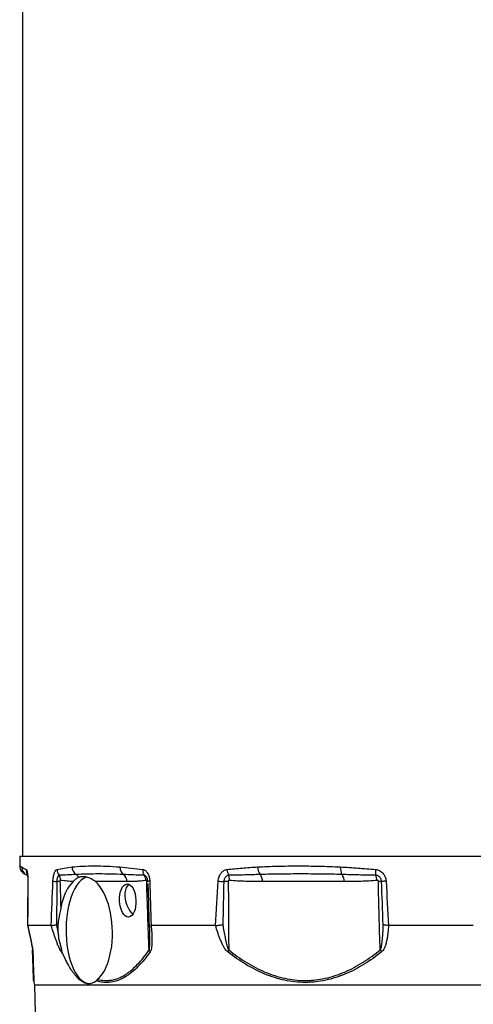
# Model space of a CAD drawing. Header units: millimetres. Extents: x 1605 to 5384, y 1283 to 6159.
# Tile 11 of 25: x 1887 to 2414, y 2643 to 3786. Entities that reach past the tile are written whole.
import ezdxf

# ---------------------------------------------------------------- set-up
doc = ezdxf.new("R2010")
doc.units = ezdxf.units.MM
doc.header["$LTSCALE"] = 2

msp = doc.modelspace()

# ---------------------------------------------------------------- linework, layer by layer
at = {"color": 7, "linetype": 'Continuous', "lineweight": 25}
for p, q in [((1890, 4934.9), (1890, 2814.9)), ((1886.8, 2814.9), (1886.6, 2803.4)), ((1886.8, 2814.9), (3181.1, 2814.9)), ((2011.3, 2785.2), (1974.6, 2785.2)), ((2035.7, 2783.2), (2035.9, 2773.9)), ((2035.9, 2773.9), (2035.7, 2781)), ((2263.9, 2785.2), (2168.8, 2785.2)), ((1895.8, 2734.4), (1895.8, 2734.3)), ((1923.2, 2734.3), (1895.9, 2734.3)), ((2114.3, 2734.3), (2039.5, 2734.3)), ((2414.1, 2734.3), (2315.6, 2734.3)), ((1989.9, 2692.9), (1993.6, 2709.9)), ((1903.1, 2668.2), (1904, 2664.9)), ((1904, 2664.9), (1905.5, 2577.7)), ((3164, 2664.9), (1904, 2664.9))]:
    msp.add_line(p, q, dxfattribs=at)
at = {"color": 8, "linetype": 'Continuous', "lineweight": 25}
msp.add_line((1901.5, 2706.2), (1901.5, 2705.8), dxfattribs=at)
at = {"color": 8, "linetype": 'Continuous', "lineweight": 25, "flags": 128}
msp.add_lwpolyline([(1896, 2785.6), (1896, 2785.7), (1896.1, 2785.8)], dxfattribs=at)
at = {"color": 7, "linetype": 'Continuous', "lineweight": 25, "flags": 128}
for points in [[(1964.8, 2790.5), (1963.8, 2790.2), (1960.9, 2788.9), (1958.2, 2786.9), (1955.5, 2784.2), (1953, 2781), (1950.6, 2777.1), (1948.5, 2772.7), (1946.5, 2767.7), (1944.8, 2762.4), (1943.4, 2756.6), (1942.3, 2750.6), (1941.4, 2744.2), (1940.8, 2737.8), (1940.6, 2731.2), (1940.6, 2724.6), (1941, 2718), (1941.6, 2711.6), (1942.6, 2705.3), (1943.8, 2699.3), (1945.3, 2693.7), (1947.1, 2688.5), (1949.1, 2683.7), (1951.3, 2679.4), (1953.7, 2675.7), (1956.3, 2672.6), (1959, 2670.2), (1961.8, 2668.4), (1964.6, 2667.3), (1967.5, 2666.9), (1967.7, 2666.9)], [(2013.3, 2782.1), (2011.8, 2780.5), (2010.5, 2778.2), (2009.6, 2775.4), (2009, 2772.1), (2008.9, 2768.6), (2009.2, 2765), (2010, 2761.3), (2011.1, 2757.8), (2012.6, 2754.6), (2014.3, 2751.7), (2016.3, 2749.4), (2018.4, 2747.7)]]:
    msp.add_lwpolyline(points, dxfattribs=at)
at = {"color": 7, "linetype": 'Continuous', "lineweight": 25}
for centre, radius, start, end in [((1898.9, 2802), 9.94, 178.6855, 239.3988), ((1958, 2802.2), 10.5, 179.5937, 236.2402), ((2013.5, 2801.5), 10.3, 175.5919, 231.1276), ((2176.4, 2802.1), 13.2, 179.2469, 220.6002), ((2275, 2800.7), 15.4, 173.9742, 207.8525), ((1888.8, 2784.9), 10, 44.6073, 59.4535), ((1940.8, 2799.5), 10.7, 180.9389, 218.8552), ((1923.8, 2787), 10.4, 358.3361, 33.1628), ((1946.8, 2785.7), 9.43, 26.9148, 55.2167), ((2001, 2785.1), 10.3, 0.4871, 53.9876), ((2041, 2798.3), 11.3, 175.0802, 209.4506), ((2022.1, 2785.9), 11.3, 4.3459, 37.342), ((2142.5, 2800), 14.7, 182.9303, 209.6687), ((2114.3, 2788.1), 16.1, 355.2509, 16.831), ((2155.2, 2785.6), 13.7, 358.1783, 34.9249), ((2250.2, 2785.6), 13.7, 358.1783, 34.9249), ((2322.5, 2796.9), 22.3, 173.97, 190.8482), ((2284.8, 2785.1), 17.5, 5.2257, 25.7205), ((1932.2, 2831.7), 46.5, 261.3773, 266.9009), ((1935.8, 2545.7), 239.6, 90.5709, 91.4597), ((2034.6, 2779), 6.36, 81.1304, 93.2447), ((2037.8, 2780.4), 5.36, 88.2368, 113.9062), ((2140.9, 3072.4), 287.6, 265.3226, 266.6205), ((2130.5, 2474.6), 310.8, 90.2779, 91.212), ((2303.7, 2679.7), 105.7, 87.9768, 89.9801), ((2319.6, 2675.3), 110.7, 93.5882, 96.3294), ((1908.4, 2706), 6.88, 182.0685, 201.208), ((1942.8, 2703.4), 7.8, 163.0586, 178.7144), ((2047, 2709.6), 10.6, 200.8878, 214.6334), ((2145.7, 2696.3), 18.7, 149.608, 157.2845), ((2325.1, 2717.7), 22.6, 211.7319, 218.6908), ((1912.8, 2670.7), 10, 182, 194.6595)]:
    msp.add_arc(centre, radius, start, end, dxfattribs=at)
at = {"color": 8, "linetype": 'Continuous', "lineweight": 25}
msp.add_arc((1904.1, 2799), 9.93, 178.1451, 205.7217, dxfattribs=at)
at = {"color": 7, "linetype": 'Continuous', "lineweight": 25}
for start_param, end_param in [(0.40501, 1.124207), (4.381069, 5.831898), (3.519033, 4.073397)]:
    msp.add_ellipse((1963.4, 2728.9), major_axis=(-2.6, 62), ratio=0.500559, start_param=start_param, end_param=end_param, dxfattribs=at)
msp.add_ellipse((2012.3, 2763.3), major_axis=(-0.9, 19.2), ratio=0.496358, dxfattribs=at)
for points, knots in [([(1886.6, 2803.4), (1886.6, 2803), (1886.6, 2801.8), (1887.1, 2799.9), (1888, 2798), (1889.2, 2796.4), (1890.6, 2795.2), (1891.8, 2794.4), (1892.5, 2794.1), (1892.8, 2794)], [0, 0, 0, 0, 0.093894, 0.297679, 0.480004, 0.645593, 0.796264, 0.932141, 1, 1, 1, 1]), ([(1889, 2802.3), (1889.6, 2801.9), (1890.3, 2801.5), (1892.1, 2800.5), (1893.1, 2800), (1894.2, 2799.3)], [0, 0, 0, 0, 0.5, 0.5, 1, 1, 1, 1]), ([(1930.1, 2799.3), (1932.8, 2800), (1935.6, 2800.5), (1941.4, 2801.5), (1944.4, 2801.9), (1947.5, 2802.3)], [0, 0, 0, 0, 0.5, 0.5, 1, 1, 1, 1]), ([(1947.5, 2802.3), (1951.5, 2802.7), (1955.6, 2803), (1964.2, 2803.4), (1968.7, 2803.4), (1978, 2803.4), (1982.8, 2803.4), (1992.8, 2803), (1997.9, 2802.7), (2003.2, 2802.3)], [0, 0, 0, 0, 0.25, 0.25, 0.5, 0.5, 0.75, 0.75, 1, 1, 1, 1]), ([(2003.2, 2802.3), (2007.5, 2801.9), (2011.8, 2801.5), (2020.6, 2800.5), (2025.1, 2800), (2029.7, 2799.3)], [0, 0, 0, 0, 0.5, 0.5, 1, 1, 1, 1]), ([(2127.8, 2799.3), (2133.6, 2800), (2139.4, 2800.5), (2151.2, 2801.5), (2157.1, 2801.9), (2163.2, 2802.3)], [0, 0, 0, 0, 0.5, 0.5, 1, 1, 1, 1]), ([(2163.2, 2802.3), (2170.8, 2802.7), (2178.6, 2803), (2194.3, 2803.4), (2202.2, 2803.4), (2218.3, 2803.4), (2226.5, 2803.4), (2243, 2803), (2251.3, 2802.7), (2259.7, 2802.3)], [0, 0, 0, 0, 0.25, 0.25, 0.5, 0.5, 0.75, 0.75, 1, 1, 1, 1]), ([(2259.7, 2802.3), (2266.4, 2801.9), (2273.1, 2801.5), (2286.7, 2800.5), (2293.5, 2800), (2300.3, 2799.3)], [0, 0, 0, 0, 0.5, 0.5, 1, 1, 1, 1]), ([(1893, 2793.9), (1893, 2793.9), (1892.7, 2794.1), (1892.7, 2794), (1892.8, 2794)], [0, 0, 0, 0, 0.275481, 1, 1, 1, 1]), ([(1894.2, 2799.3), (1894.3, 2799.2), (1894.5, 2799.1), (1894.7, 2798.6), (1894.8, 2798.3), (1895.1, 2797.6), (1895.2, 2797.1), (1895.4, 2796.4), (1895.4, 2796.1), (1895.5, 2795.6), (1895.6, 2795.3), (1895.7, 2794.4), (1895.8, 2793.7), (1895.9, 2792.6), (1895.9, 2792.3), (1896, 2791.5), (1896, 2791.1), (1896.1, 2789.9), (1896.1, 2789.1), (1896.1, 2787.5), (1896.2, 2786.6), (1896.1, 2785.8)], [0, 0, 0, 0, 0.125, 0.125, 0.25, 0.25, 0.375, 0.375, 0.4375, 0.4375, 0.5, 0.5, 0.625, 0.625, 0.6875, 0.6875, 0.75, 0.75, 0.875, 0.875, 1, 1, 1, 1]), ([(1895.3, 2794.7), (1895.3, 2794.7), (1895.3, 2794.8), (1895.4, 2794.4), (1895.5, 2793.7), (1895.7, 2792.3), (1895.9, 2790.4), (1896, 2788.1), (1896, 2786.5), (1896, 2785.6)], [0, 0, 0, 0, 0.02279, 0.135323, 0.272117, 0.43657, 0.612914, 0.809852, 1, 1, 1, 1]), ([(1925.2, 2785.8), (1925.3, 2786.6), (1925.3, 2787.5), (1925.5, 2789.1), (1925.6, 2789.9), (1925.9, 2791.5), (1926, 2792.3), (1926.3, 2793.3), (1926.4, 2793.7), (1926.6, 2794.3), (1926.7, 2794.7), (1927, 2795.6), (1927.3, 2796.1), (1927.7, 2796.9), (1927.8, 2797.1), (1928.1, 2797.6), (1928.2, 2797.8), (1928.6, 2798.3), (1928.9, 2798.6), (1929.5, 2799.1), (1929.8, 2799.2), (1930.1, 2799.3)], [0, 0, 0, 0, 0.125, 0.125, 0.25, 0.25, 0.375, 0.375, 0.4375, 0.4375, 0.5, 0.5, 0.625, 0.625, 0.6875, 0.6875, 0.75, 0.75, 0.875, 0.875, 1, 1, 1, 1]), ([(1932.5, 2792.8), (1932.3, 2792.7), (1932.1, 2792.6), (1931.8, 2792.4), (1931.6, 2792.2), (1931.3, 2791.8), (1931.1, 2791.6), (1930.8, 2791.1), (1930.7, 2790.7), (1930.5, 2790.1), (1930.3, 2789.7), (1930.1, 2788.9), (1930, 2788.5), (1929.9, 2787.6), (1929.8, 2787.2), (1929.7, 2786.2), (1929.7, 2785.8), (1929.7, 2785.3)], [0, 0, 0, 0, 0.125, 0.125, 0.25, 0.25, 0.375, 0.375, 0.5, 0.5, 0.625, 0.625, 0.75, 0.75, 0.875, 0.875, 1, 1, 1, 1]), ([(1952.2, 2793.5), (1948.8, 2793.3), (1945.5, 2793.1), (1938.9, 2792.8), (1935.7, 2792.7), (1932.5, 2792.8)], [0, 0, 0, 0, 0.5, 0.5, 1, 1, 1, 1]), ([(2007, 2793.5), (2002.1, 2793.7), (1997.3, 2793.8), (1987.8, 2794), (1983.2, 2794.1), (1974, 2794.1), (1969.5, 2794), (1960.7, 2793.8), (1956.4, 2793.7), (1952.2, 2793.5)], [0, 0, 0, 0, 0.25, 0.25, 0.5, 0.5, 0.75, 0.75, 1, 1, 1, 1]), ([(1974.6, 2785.2), (1973.1, 2786.5), (1971.4, 2787.6), (1968.8, 2788.9), (1967.9, 2789.2), (1966.1, 2789.9), (1965.2, 2790.1), (1963.4, 2790.5), (1962.5, 2790.7), (1960.9, 2790.9), (1960.1, 2790.9), (1958.6, 2790.8), (1957.8, 2790.7), (1956.5, 2790.5), (1955.8, 2790.3), (1955.2, 2790)], [0, 0, 0, 0, 0.25, 0.25, 0.375, 0.375, 0.5, 0.5, 0.625, 0.625, 0.75, 0.75, 0.875, 0.875, 1, 1, 1, 1]), ([(2031.1, 2792.8), (2027, 2792.7), (2023, 2792.8), (2014.9, 2793.1), (2010.9, 2793.3), (2007, 2793.5)], [0, 0, 0, 0, 0.5, 0.5, 1, 1, 1, 1]), ([(2029.7, 2799.3), (2030.3, 2799.2), (2030.8, 2799.1), (2031.8, 2798.6), (2032.3, 2798.3), (2033.3, 2797.6), (2033.8, 2797.1), (2034.4, 2796.4), (2034.6, 2796.1), (2035, 2795.6), (2035.2, 2795.3), (2035.8, 2794.4), (2036.1, 2793.7), (2036.6, 2792.6), (2036.7, 2792.3), (2037, 2791.5), (2037.1, 2791.1), (2037.4, 2789.9), (2037.6, 2789.1), (2037.8, 2787.5), (2037.9, 2786.6), (2037.9, 2785.8)], [0, 0, 0, 0, 0.125, 0.125, 0.25, 0.25, 0.375, 0.375, 0.4375, 0.4375, 0.5, 0.5, 0.625, 0.625, 0.6875, 0.6875, 0.75, 0.75, 0.875, 0.875, 1, 1, 1, 1]), ([(2035.6, 2785.3), (2035.6, 2785.8), (2035.6, 2786.2), (2035.4, 2787.2), (2035.3, 2787.6), (2035.1, 2788.5), (2035, 2788.9), (2034.6, 2789.7), (2034.5, 2790.1), (2034, 2790.7), (2033.8, 2791), (2033.3, 2791.6), (2033.1, 2791.8), (2032.6, 2792.2), (2032.3, 2792.4), (2031.7, 2792.6), (2031.4, 2792.7), (2031.1, 2792.8)], [0, 0, 0, 0, 0.125, 0.125, 0.25, 0.25, 0.375, 0.375, 0.5, 0.5, 0.625, 0.625, 0.75, 0.75, 0.875, 0.875, 1, 1, 1, 1]), ([(2117.4, 2785.8), (2117.5, 2786.6), (2117.6, 2787.5), (2117.9, 2789.1), (2118.2, 2789.9), (2118.7, 2791.5), (2119.1, 2792.3), (2119.6, 2793.3), (2119.8, 2793.7), (2120.3, 2794.3), (2120.5, 2794.7), (2121.2, 2795.6), (2121.7, 2796.1), (2122.5, 2796.9), (2122.8, 2797.1), (2123.4, 2797.6), (2123.7, 2797.8), (2124.6, 2798.3), (2125.2, 2798.6), (2126.5, 2799.1), (2127.2, 2799.2), (2127.8, 2799.3)], [0, 0, 0, 0, 0.125, 0.125, 0.25, 0.25, 0.375, 0.375, 0.4375, 0.4375, 0.5, 0.5, 0.625, 0.625, 0.6875, 0.6875, 0.75, 0.75, 0.875, 0.875, 1, 1, 1, 1]), ([(2129.7, 2792.8), (2129.4, 2792.7), (2129, 2792.6), (2128.3, 2792.4), (2127.9, 2792.2), (2127.2, 2791.8), (2126.9, 2791.6), (2126.3, 2791.1), (2126, 2790.7), (2125.5, 2790.1), (2125.2, 2789.7), (2124.8, 2788.9), (2124.6, 2788.5), (2124.3, 2787.6), (2124.2, 2787.2), (2124, 2786.2), (2124, 2785.8), (2123.9, 2785.3)], [0, 0, 0, 0, 0.125, 0.125, 0.25, 0.25, 0.375, 0.375, 0.5, 0.5, 0.625, 0.625, 0.75, 0.75, 0.875, 0.875, 1, 1, 1, 1]), ([(2166.4, 2793.5), (2160.2, 2793.3), (2154.1, 2793.1), (2141.9, 2792.8), (2135.8, 2792.7), (2129.7, 2792.8)], [0, 0, 0, 0, 0.5, 0.5, 1, 1, 1, 1]), ([(2261.4, 2793.5), (2253.3, 2793.7), (2245.2, 2793.8), (2229.2, 2794), (2221.2, 2794.1), (2205.4, 2794.1), (2197.5, 2794), (2181.9, 2793.8), (2174.1, 2793.7), (2166.4, 2793.5)], [0, 0, 0, 0, 0.25, 0.25, 0.5, 0.5, 0.75, 0.75, 1, 1, 1, 1]), ([(2300.6, 2792.8), (2294, 2792.7), (2287.5, 2792.8), (2274.4, 2793.1), (2267.9, 2793.3), (2261.4, 2793.5)], [0, 0, 0, 0, 0.5, 0.5, 1, 1, 1, 1]), ([(2300.3, 2799.3), (2301.1, 2799.2), (2301.9, 2799.1), (2303.5, 2798.6), (2304.2, 2798.3), (2305.7, 2797.6), (2306.4, 2797.1), (2307.3, 2796.4), (2307.7, 2796.1), (2308.3, 2795.6), (2308.6, 2795.3), (2309.4, 2794.4), (2309.9, 2793.7), (2310.6, 2792.6), (2310.8, 2792.3), (2311.2, 2791.5), (2311.4, 2791.1), (2311.9, 2789.9), (2312.1, 2789.1), (2312.5, 2787.5), (2312.6, 2786.6), (2312.7, 2785.8)], [0, 0, 0, 0, 0.125, 0.125, 0.25, 0.25, 0.375, 0.375, 0.4375, 0.4375, 0.5, 0.5, 0.625, 0.625, 0.6875, 0.6875, 0.75, 0.75, 0.875, 0.875, 1, 1, 1, 1]), ([(2307.4, 2785.3), (2307.4, 2785.8), (2307.3, 2786.2), (2307.1, 2787.2), (2307, 2787.6), (2306.6, 2788.5), (2306.4, 2788.9), (2305.9, 2789.7), (2305.6, 2790.1), (2305, 2790.7), (2304.7, 2791), (2303.9, 2791.6), (2303.6, 2791.8), (2302.8, 2792.2), (2302.3, 2792.4), (2301.5, 2792.6), (2301.1, 2792.7), (2300.6, 2792.8)], [0, 0, 0, 0, 0.125, 0.125, 0.25, 0.25, 0.375, 0.375, 0.5, 0.5, 0.625, 0.625, 0.75, 0.75, 0.875, 0.875, 1, 1, 1, 1]), ([(1896, 2785.6), (1896, 2779.9), (1895.9, 2762.8), (1895.7, 2745.7), (1895.7, 2734.4)], [0, 0, 0, 0, 0.3354454, 1, 1, 1, 1]), ([(1896, 2785.6), (1896, 2779), (1895.8, 2761.9), (1895.7, 2744.8), (1895.7, 2734.4)], [0, 0, 0, 0, 0.389648, 1, 1, 1, 1]), ([(1934.2, 2786.7), (1934, 2786.8), (1933.8, 2786.7), (1933.6, 2786.3), (1933.5, 2786.1), (1933.4, 2785.8), (1933.4, 2785.6), (1933.4, 2785.4)], [0, 0, 0, 0, 0.5, 0.5, 0.75, 0.75, 1, 1, 1, 1]), ([(1948.8, 2785.3), (1946.4, 2785.4), (1943.9, 2785.5), (1939.1, 2786), (1936.6, 2786.3), (1934.2, 2786.7)], [0, 0, 0, 0, 0.5, 0.5, 1, 1, 1, 1]), ([(1955.2, 2790), (1954.1, 2789.6), (1953.1, 2788.9), (1951, 2787.4), (1950, 2786.4), (1948.8, 2785.3)], [0, 0, 0, 0, 0.5, 0.5, 1, 1, 1, 1]), ([(2033.4, 2786.7), (2031.6, 2786.4), (2029.8, 2786.1), (2026.1, 2785.7), (2024.2, 2785.6), (2018.7, 2785.3), (2015, 2785.2), (2011.3, 2785.2)], [0, 0, 0, 0, 0.25, 0.25, 0.5, 0.5, 1, 1, 1, 1]), ([(2034.3, 2785.4), (2034.3, 2785.8), (2034.2, 2786.1), (2033.8, 2786.7), (2033.6, 2786.8), (2033.4, 2786.7)], [0, 0, 0, 0, 0.5, 0.5, 1, 1, 1, 1]), ([(2037.1, 2705.8), (2036.6, 2719.1), (2036.1, 2732.3), (2035.1, 2758.8), (2034.6, 2772.1), (2034.3, 2785.4)], [0, 0, 0, 0, 0.5, 0.5, 1, 1, 1, 1]), ([(2035.7, 2782.6), (2035.8, 2777.8), (2036.3, 2761.9), (2036.7, 2746), (2037, 2734.9)], [0, 0, 0, 0, 0.303275, 1, 1, 1, 1]), ([(2130.4, 2786.7), (2130, 2786.8), (2129.7, 2786.7), (2129.3, 2786.3), (2129.2, 2786.1), (2129, 2785.8), (2129, 2785.6), (2129, 2785.4)], [0, 0, 0, 0, 0.5, 0.5, 0.75, 0.75, 1, 1, 1, 1]), ([(2129, 2785.4), (2129.3, 2772.1), (2129.4, 2758.8), (2129.6, 2732.3), (2129.6, 2719.1), (2129.6, 2705.8)], [0, 0, 0, 0, 0.5, 0.5, 1, 1, 1, 1]), ([(2168.8, 2785.2), (2162.4, 2785.2), (2156, 2785.3), (2146.4, 2785.6), (2143.2, 2785.7), (2136.8, 2786.1), (2133.6, 2786.4), (2130.4, 2786.7)], [0, 0, 0, 0, 0.5, 0.5, 0.75, 0.75, 1, 1, 1, 1]), ([(2302.3, 2786.7), (2299.1, 2786.4), (2295.9, 2786.1), (2289.5, 2785.7), (2286.3, 2785.6), (2276.7, 2785.3), (2270.3, 2785.2), (2263.9, 2785.2)], [0, 0, 0, 0, 0.25, 0.25, 0.5, 0.5, 1, 1, 1, 1]), ([(2303.7, 2785.4), (2303.7, 2785.8), (2303.5, 2786.1), (2303, 2786.7), (2302.6, 2786.8), (2302.3, 2786.7)], [0, 0, 0, 0, 0.5, 0.5, 1, 1, 1, 1]), ([(2305.9, 2705.8), (2305.4, 2719.1), (2304.9, 2732.3), (2304.2, 2758.8), (2303.9, 2772.1), (2303.7, 2785.4)], [0, 0, 0, 0, 0.5, 0.5, 1, 1, 1, 1]), ([(1934.3, 2754.5), (1933.8, 2752), (1933.3, 2749.4), (1932.2, 2744.3), (1931.8, 2741.6), (1931.3, 2737.6), (1931.1, 2736.2), (1931, 2733.5), (1930.9, 2732.2), (1931, 2728.1), (1931.2, 2725.4), (1931.6, 2722.8)], [0, 0, 0, 0, 0.25, 0.25, 0.5, 0.5, 0.625, 0.625, 0.75, 0.75, 1, 1, 1, 1]), ([(1895.7, 2734.3), (1895.8, 2733.9), (1896.5, 2730.9), (1897.7, 2725.6), (1899.1, 2719.2), (1900.1, 2714.2), (1900.8, 2710.7), (1901.2, 2708.4), (1901.4, 2706.9), (1901.5, 2706.1), (1901.5, 2705.8), (1901.5, 2705.8), (1901.5, 2705.8)], [0, 0, 0, 0, 0.038084, 0.294897, 0.514148, 0.667602, 0.797379, 0.873989, 0.928194, 0.967729, 0.990902, 1, 1, 1, 1]), ([(1895.9, 2734.3), (1896.5, 2731.5), (1897.1, 2728.8), (1898, 2724.7), (1898.3, 2723.4), (1898.9, 2720.7), (1899.2, 2719.3), (1899.8, 2716.7), (1900, 2715.4), (1900.6, 2712.8), (1900.8, 2711.5), (1901.2, 2709.6), (1901.3, 2709), (1901.5, 2707.8), (1901.6, 2707.2), (1901.7, 2706), (1901.8, 2705.5), (1901.9, 2704.5), (1902, 2704), (1902, 2703.6)], [0, 0, 0, 0, 0.25, 0.25, 0.375, 0.375, 0.5, 0.5, 0.625, 0.625, 0.75, 0.75, 0.8125, 0.8125, 0.875, 0.875, 0.9375, 0.9375, 1, 1, 1, 1]), ([(1935, 2703.6), (1934.7, 2704), (1934.4, 2704.5), (1933.8, 2705.5), (1933.5, 2706), (1932.9, 2707.2), (1932.6, 2707.8), (1932.1, 2709), (1931.8, 2709.6), (1931, 2711.5), (1930.5, 2712.8), (1929.5, 2715.4), (1929.1, 2716.7), (1928.1, 2719.3), (1927.6, 2720.7), (1926.7, 2723.4), (1926.3, 2724.7), (1925, 2728.8), (1924.1, 2731.5), (1923.2, 2734.3)], [0, 0, 0, 0, 0.0625, 0.0625, 0.125, 0.125, 0.1875, 0.1875, 0.25, 0.25, 0.375, 0.375, 0.5, 0.5, 0.625, 0.625, 0.75, 0.75, 1, 1, 1, 1]), ([(1923.3, 2734.3), (1923.5, 2734.3), (1923.9, 2734.3), (1924.7, 2734.5), (1925.2, 2734.5), (1926.2, 2734.7), (1926.8, 2734.8), (1927.7, 2734.9), (1928.1, 2734.9), (1928.7, 2735), (1929.1, 2735.1), (1929.4, 2735.1)], [0, 0, 0, 0, 0.25, 0.25, 0.5, 0.5, 0.75, 0.75, 0.875, 0.875, 1, 1, 1, 1]), ([(2037, 2734.9), (2037, 2734.9), (2036.9, 2734.7), (2037.5, 2734.5), (2038.7, 2734.3), (2039.4, 2734.3)], [0, 0, 0, 0, 0.029276, 0.514529, 1, 1, 1, 1]), ([(2037, 2734.9), (2037, 2734.9), (2037.3, 2732.3), (2037.5, 2728.6), (2037.7, 2725.1), (2037.7, 2724)], [0, 0, 0, 0, 0.00569, 0.698786, 1, 1, 1, 1]), ([(2039.5, 2734.3), (2039.7, 2731.5), (2039.9, 2728.8), (2040.2, 2724.7), (2040.3, 2723.4), (2040.4, 2720.7), (2040.4, 2719.3), (2040.4, 2716.7), (2040.4, 2715.4), (2040.3, 2712.8), (2040.2, 2711.5), (2040.1, 2709.6), (2040, 2709), (2039.8, 2707.8), (2039.7, 2707.2), (2039.4, 2706), (2039.2, 2705.5), (2038.8, 2704.5), (2038.6, 2704), (2038.3, 2703.6)], [0, 0, 0, 0, 0.25, 0.25, 0.375, 0.375, 0.5, 0.5, 0.625, 0.625, 0.75, 0.75, 0.8125, 0.8125, 0.875, 0.875, 0.9375, 0.9375, 1, 1, 1, 1]), ([(2128.5, 2703.6), (2128, 2704), (2127.5, 2704.5), (2126.6, 2705.5), (2126.1, 2706), (2125.3, 2707.2), (2124.9, 2707.8), (2124.2, 2709), (2123.8, 2709.6), (2122.8, 2711.5), (2122.2, 2712.8), (2121, 2715.4), (2120.4, 2716.7), (2119.3, 2719.3), (2118.8, 2720.7), (2117.8, 2723.4), (2117.3, 2724.7), (2116, 2728.8), (2115.1, 2731.5), (2114.3, 2734.3)], [0, 0, 0, 0, 0.0625, 0.0625, 0.125, 0.125, 0.1875, 0.1875, 0.25, 0.25, 0.375, 0.375, 0.5, 0.5, 0.625, 0.625, 0.75, 0.75, 1, 1, 1, 1]), ([(2114.4, 2734.3), (2115, 2734.3), (2115.6, 2734.3), (2116.9, 2734.5), (2117.6, 2734.5), (2119, 2734.7), (2119.8, 2734.8), (2120.9, 2734.9), (2121.3, 2734.9), (2122, 2735), (2122.4, 2735.1), (2122.8, 2735.1)], [0, 0, 0, 0, 0.25, 0.25, 0.5, 0.5, 0.75, 0.75, 0.875, 0.875, 1, 1, 1, 1]), ([(2122.8, 2735.1), (2123.1, 2732.6), (2123.5, 2730.1), (2124.4, 2725.2), (2124.9, 2722.7), (2125.6, 2719), (2125.9, 2717.8), (2126.4, 2715.3), (2126.7, 2714.1), (2127.4, 2711.6), (2127.7, 2710.4), (2128.3, 2708.6), (2128.5, 2708), (2128.9, 2707.2), (2129, 2706.9), (2129.3, 2706.3), (2129.4, 2706.1), (2129.6, 2705.8)], [0, 0, 0, 0, 0.25, 0.25, 0.5, 0.5, 0.625, 0.625, 0.75, 0.75, 0.875, 0.875, 0.9375, 0.9375, 0.96875, 0.96875, 1, 1, 1, 1]), ([(2305.9, 2705.8), (2306, 2706.1), (2306.2, 2706.3), (2306.4, 2706.9), (2306.5, 2707.2), (2306.8, 2708), (2307, 2708.6), (2307.4, 2710.4), (2307.6, 2711.6), (2308, 2714.1), (2308.1, 2715.3), (2308.4, 2717.8), (2308.5, 2719), (2308.8, 2722.7), (2309, 2725.2), (2309.2, 2730.1), (2309.2, 2732.6), (2309.3, 2735.1)], [0, 0, 0, 0, 0.03125, 0.03125, 0.0625, 0.0625, 0.125, 0.125, 0.25, 0.25, 0.375, 0.375, 0.5, 0.5, 0.75, 0.75, 1, 1, 1, 1]), ([(2315.6, 2734.3), (2315.4, 2731.5), (2315.1, 2728.8), (2314.7, 2724.7), (2314.5, 2723.4), (2314.1, 2720.7), (2313.8, 2719.3), (2313.3, 2716.7), (2313, 2715.4), (2312.4, 2712.8), (2312, 2711.5), (2311.3, 2709.6), (2311, 2709), (2310.5, 2707.8), (2310.2, 2707.2), (2309.6, 2706), (2309.2, 2705.5), (2308.4, 2704.5), (2308, 2704), (2307.4, 2703.6)], [0, 0, 0, 0, 0.25, 0.25, 0.375, 0.375, 0.5, 0.5, 0.625, 0.625, 0.75, 0.75, 0.8125, 0.8125, 0.875, 0.875, 0.9375, 0.9375, 1, 1, 1, 1]), ([(2315.4, 2734.3), (2314.7, 2734.3), (2314, 2734.3), (2312.8, 2734.5), (2312.2, 2734.5), (2311.1, 2734.7), (2310.7, 2734.8), (2310.1, 2734.9), (2309.9, 2734.9), (2309.6, 2735), (2309.4, 2735.1), (2309.3, 2735.1)], [0, 0, 0, 0, 0.25, 0.25, 0.5, 0.5, 0.75, 0.75, 0.875, 0.875, 1, 1, 1, 1]), ([(1933.2, 2714.5), (1933.4, 2713.2), (1933.7, 2711.8), (1934.2, 2709.7), (1934.4, 2709.1), (1934.7, 2707.7), (1934.9, 2707.1), (1935.1, 2706.5)], [0, 0, 0, 0, 0.5, 0.5, 0.75, 0.75, 1, 1, 1, 1]), ([(1902.8, 2670.4), (1902.8, 2670.4), (1902.8, 2670.2), (1902.7, 2670.9), (1902.7, 2672.6), (1902.6, 2675.5), (1902.4, 2679.5), (1902.3, 2684.6), (1902, 2690.8), (1901.8, 2697.9), (1901.6, 2703.2), (1901.5, 2705.8)], [0, 0, 0, 0, 0.015007, 0.130368, 0.245737, 0.364429, 0.483139, 0.611159, 0.739201, 0.869592, 1, 1, 1, 1]), ([(1936.8, 2701.2), (1937.5, 2699.6), (1938.2, 2698), (1939.6, 2694.9), (1940.4, 2693.3), (1942.7, 2688.9), (1944.2, 2686.2), (1946.7, 2682.4), (1947.5, 2681.2), (1949.2, 2678.9), (1950, 2677.8), (1952.6, 2674.8), (1954.3, 2673.1), (1956.9, 2670.9), (1957.7, 2670.3), (1959, 2669.5), (1959.5, 2669.2), (1960.3, 2668.7), (1960.8, 2668.5), (1962.9, 2667.5), (1964.6, 2667), (1967.1, 2666.8), (1967.9, 2666.9), (1969.5, 2667.1), (1970.3, 2667.2), (1972.6, 2668), (1974, 2668.9), (1975.4, 2670.1)], [0, 0, 0, 0, 0.0625, 0.0625, 0.125, 0.125, 0.25, 0.25, 0.3125, 0.3125, 0.375, 0.375, 0.5, 0.5, 0.5625, 0.5625, 0.59375, 0.59375, 0.625, 0.625, 0.75, 0.75, 0.8125, 0.8125, 0.875, 0.875, 1, 1, 1, 1]), ([(2038.3, 2703.6), (2033.8, 2697.2), (2029.1, 2691.4), (2021.7, 2684), (2019.2, 2681.7), (2015.4, 2678.6), (2014, 2677.6), (2011.4, 2675.8), (2010.1, 2674.9), (2003.4, 2671.1), (1997.9, 2669.1), (1990.9, 2668.2), (1989.5, 2668.1), (1986.6, 2668.1), (1985.2, 2668.1), (1981, 2668.6), (1978.2, 2669.2), (1975.4, 2670.1)], [0, 0, 0, 0, 0.25, 0.25, 0.375, 0.375, 0.4375, 0.4375, 0.5, 0.5, 0.75, 0.75, 0.8125, 0.8125, 0.875, 0.875, 1, 1, 1, 1]), ([(1977.3, 2671.7), (1980, 2671), (1982.6, 2670.5), (1986, 2670.4), (1986.7, 2670.3), (1988.1, 2670.3), (1988.8, 2670.4), (1990.8, 2670.5), (1992.1, 2670.6), (1998.8, 2671.8), (2004, 2673.9), (2010.4, 2677.8), (2011.6, 2678.6), (2014.1, 2680.5), (2015.4, 2681.4), (2019, 2684.5), (2021.4, 2686.7), (2028.4, 2694), (2032.9, 2699.6), (2037.1, 2705.8)], [0, 0, 0, 0, 0.125, 0.125, 0.15625, 0.15625, 0.1875, 0.1875, 0.25, 0.25, 0.5, 0.5, 0.5625, 0.5625, 0.625, 0.625, 0.75, 0.75, 1, 1, 1, 1]), ([(2307.4, 2703.6), (2300.9, 2698.3), (2294.1, 2693.5), (2280.2, 2684.9), (2273, 2681.1), (2263.6, 2677.2), (2261.7, 2676.4), (2257.9, 2675), (2256, 2674.4), (2250.2, 2672.5), (2242.5, 2670.5), (2234.6, 2669.2), (2228.7, 2668.5), (2226.7, 2668.4), (2222.7, 2668.2), (2220.7, 2668.1), (2210.6, 2668.1), (2202.6, 2669), (2190.9, 2671.4), (2187, 2672.5), (2181.2, 2674.3), (2179.2, 2674.9), (2175.4, 2676.3), (2173.4, 2677.1), (2167.7, 2679.4), (2164, 2681.2), (2156.6, 2685), (2152.9, 2687), (2142.2, 2693.5), (2135.2, 2698.3), (2128.5, 2703.6)], [0, 0, 0, 0, 0.125, 0.125, 0.25, 0.25, 0.28125, 0.28125, 0.3125, 0.3125, 0.375, 0.4375, 0.4375, 0.46875, 0.46875, 0.5, 0.5, 0.625, 0.625, 0.6875, 0.6875, 0.71875, 0.71875, 0.75, 0.75, 0.8125, 0.8125, 0.875, 0.875, 1, 1, 1, 1]), ([(2129.6, 2705.8), (2136.2, 2700.6), (2143, 2695.8), (2157.1, 2687.2), (2164.3, 2683.4), (2173.7, 2679.4), (2175.6, 2678.7), (2179.4, 2677.3), (2181.3, 2676.6), (2187, 2674.8), (2190.9, 2673.7), (2202.5, 2671.2), (2210.4, 2670.3), (2220.3, 2670.3), (2222.3, 2670.4), (2226.3, 2670.6), (2228.2, 2670.8), (2234.1, 2671.4), (2241.9, 2672.7), (2249.5, 2674.8), (2255.2, 2676.6), (2257.1, 2677.3), (2260.8, 2678.7), (2262.7, 2679.4), (2271.9, 2683.4), (2279, 2687.2), (2292.8, 2695.8), (2299.4, 2700.6), (2305.9, 2705.8)], [0, 0, 0, 0, 0.125, 0.125, 0.25, 0.25, 0.28125, 0.28125, 0.3125, 0.3125, 0.375, 0.375, 0.5, 0.5, 0.53125, 0.53125, 0.5625, 0.5625, 0.625, 0.6875, 0.6875, 0.71875, 0.71875, 0.75, 0.75, 0.875, 0.875, 1, 1, 1, 1])]:
    msp.add_open_spline(points, degree=3, knots=knots, dxfattribs=at)
at = {"color": 8, "linetype": 'Continuous', "lineweight": 25}
for points, knots in [([(1886.8, 2803.3), (1886.8, 2803.4), (1886.7, 2803.4), (1888.1, 2802.7), (1889, 2802.3)], [0, 0, 0, 0, 0.363149, 1, 1, 1, 1]), ([(1895.6, 2792.9), (1895.4, 2792.9), (1894.7, 2793), (1894.2, 2793.3), (1893.8, 2793.5)], [0, 0, 0, 0, 0.26068, 1, 1, 1, 1]), ([(2037.1, 2705.8), (2037.3, 2706.5), (2037.6, 2708), (2037.9, 2712.8), (2038, 2718.1), (2037.8, 2722.7), (2037.7, 2724)], [0, 0, 0, 0, 0.133164, 0.271214, 0.781867, 1, 1, 1, 1]), ([(1902, 2703.6), (1902.1, 2701), (1902.2, 2695.7), (1902.4, 2688.7), (1902.6, 2682.5), (1902.8, 2677.4), (1902.9, 2673.4), (1903, 2670.5), (1903.1, 2668.7), (1903.1, 2668), (1903.1, 2668.1), (1903.1, 2668.2)], [0, 0, 0, 0, 0.128007, 0.255999, 0.386069, 0.516116, 0.6318, 0.747469, 0.866226, 0.984976, 1, 1, 1, 1])]:
    msp.add_open_spline(points, degree=3, knots=knots, dxfattribs=at)
at = {"color": 7, "linetype": 'Continuous', "lineweight": 25}
for points in [[(1896.1, 2785.8), (1896, 2768.6), (1895.9, 2751.4), (1895.8, 2734.3)], [(1923.3, 2734.3), (1923.9, 2751.4), (1924.6, 2768.6), (1925.2, 2785.8)], [(1929.7, 2785.3), (1929.7, 2768.6), (1929.6, 2751.8), (1929.4, 2735.1)], [(1933.4, 2785.4), (1933.8, 2775.1), (1934, 2764.8), (1934.3, 2754.5)], [(2037.9, 2785.8), (2038.4, 2768.6), (2038.9, 2751.4), (2039.4, 2734.3)], [(2114.4, 2734.3), (2115.4, 2751.4), (2116.4, 2768.6), (2117.4, 2785.8)], [(2123.9, 2785.3), (2123.6, 2768.6), (2123.2, 2751.8), (2122.8, 2735.1)], [(2309.3, 2735.1), (2308.6, 2751.8), (2308, 2768.6), (2307.4, 2785.3)], [(2312.7, 2785.8), (2313.6, 2768.6), (2314.5, 2751.4), (2315.4, 2734.3)], [(1895.8, 2734.3), (1895.8, 2734.3), (1895.9, 2734.3), (1895.9, 2734.3)], [(1923.2, 2734.3), (1923.3, 2734.3), (1923.3, 2734.3), (1923.3, 2734.3)], [(1929.4, 2735.1), (1930.1, 2731), (1930.8, 2726.9), (1931.6, 2722.8)], [(2039.4, 2734.3), (2039.4, 2734.3), (2039.4, 2734.3), (2039.5, 2734.3)], [(2114.3, 2734.3), (2114.3, 2734.3), (2114.3, 2734.3), (2114.4, 2734.3)], [(2315.4, 2734.3), (2315.5, 2734.3), (2315.5, 2734.3), (2315.6, 2734.3)], [(1933.2, 2714.5), (1932.5, 2717.2), (1932, 2720), (1931.6, 2722.8)], [(1933.2, 2714.5), (1933.8, 2711.8), (1934.5, 2709.1), (1935.1, 2706.5)], [(1936.8, 2701.2), (1936.2, 2702), (1935.6, 2702.8), (1935, 2703.6)], [(1935.3, 2705.7), (1935.3, 2705.9), (1935.2, 2706.2), (1935.1, 2706.5)], [(1936.8, 2701.2), (1936.2, 2702.7), (1935.7, 2704.1), (1935.3, 2705.7)], [(1977.3, 2671.7), (1976.6, 2671.1), (1975.9, 2670.6), (1975.4, 2670.1)]]:
    msp.add_open_spline(points, degree=3, dxfattribs=at)

doc.saveas('drawing.dxf')
